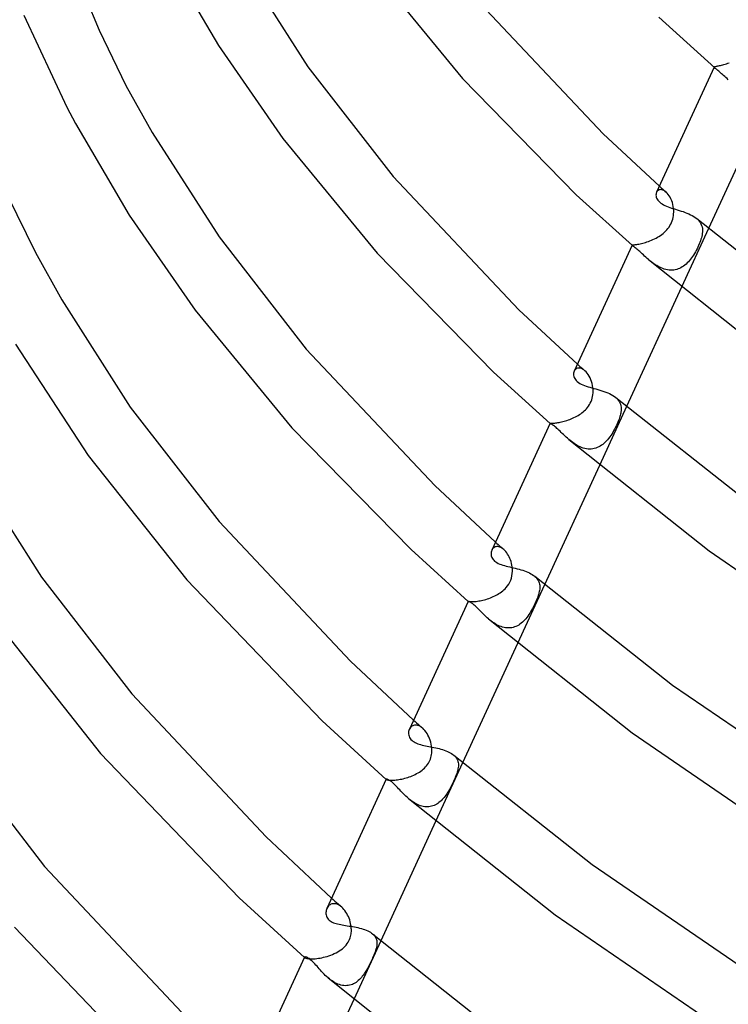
# Model space of a CAD drawing. Header units: millimetres. Extents: x -305 to 305, y -173 to 291.
# Tile 10 of 95: x -251 to -205, y -9 to 54. Entities that reach past the tile are written whole.
import ezdxf

# ---------------------------------------------------------------- set-up
doc = ezdxf.new("R2010")
doc.units = ezdxf.units.MM
doc.layers.add('HIDDEN', color=7, linetype='Continuous')
doc.layers.add('THICK', color=7, linetype='Continuous')

msp = doc.modelspace()

# ---------------------------------------------------------------- linework, layer by layer
at = {"layer": 'HIDDEN'}
for p, q in [((-206.159, 51.201), (-206.154, 51.209)), ((-206.159, 51.193), (-206.159, 51.201)), ((-206.156, 51.185), (-206.159, 51.193)), ((-206.15, 51.176), (-206.156, 51.185)), ((-206.154, 51.209), (-206.144, 51.217)), ((-206.142, 51.166), (-206.15, 51.176)), ((-206.144, 51.217), (-206.13, 51.224)), ((-206.131, 51.155), (-206.142, 51.166)), ((-206.117, 51.142), (-206.131, 51.155)), ((-206.13, 51.224), (-206.109, 51.231)), ((-206.109, 51.231), (-206.084, 51.238)), ((-206.084, 51.238), (-206.053, 51.245)), ((-206.053, 51.245), (-206.016, 51.253)), ((-206.016, 51.253), (-205.974, 51.262)), ((-205.974, 51.262), (-205.926, 51.272)), ((-205.926, 51.272), (-205.873, 51.283)), ((-205.873, 51.283), (-205.814, 51.296)), ((-205.814, 51.296), (-205.752, 51.31)), ((-205.752, 51.31), (-205.684, 51.327)), ((-205.684, 51.327), (-205.613, 51.346)), ((-205.613, 51.346), (-205.537, 51.367)), ((-205.537, 51.367), (-205.458, 51.391)), ((-205.458, 51.391), (-205.376, 51.417)), ((-205.376, 51.417), (-205.292, 51.446)), ((-205.292, 51.446), (-205.207, 51.477)), ((-209.672, 43.569), (-209.602, 43.506)), ((-209.828, 43.222), (-209.856, 43.172)), ((-209.792, 43.264), (-209.828, 43.222)), ((-209.75, 43.299), (-209.792, 43.264)), ((-209.702, 43.325), (-209.75, 43.299)), ((-209.647, 43.341), (-209.702, 43.325)), ((-209.587, 43.347), (-209.647, 43.341)), ((-209.602, 43.506), (-209.531, 43.443)), ((-209.523, 43.34), (-209.587, 43.347)), ((-209.531, 43.443), (-209.459, 43.38)), ((-209.456, 43.321), (-209.523, 43.34)), ((-209.459, 43.38), (-209.388, 43.317)), ((-209.387, 43.29), (-209.456, 43.321)), ((-209.388, 43.317), (-209.317, 43.254)), ((-209.316, 43.247), (-209.387, 43.29)), ((-209.317, 43.254), (-209.246, 43.191)), ((-209.245, 43.19), (-209.316, 43.247)), ((-209.175, 43.122), (-209.245, 43.19)), ((-209.108, 43.043), (-209.175, 43.122)), ((-209.044, 42.953), (-209.108, 43.043)), ((-208.984, 42.853), (-209.044, 42.953)), ((-208.93, 42.746), (-208.984, 42.853)), ((-208.882, 42.632), (-208.93, 42.746)), ((-208.84, 42.512), (-208.882, 42.632)), ((-208.806, 42.386), (-208.84, 42.512)), ((-208.779, 42.257), (-208.806, 42.386)), ((-208.786, 41.567), (-208.767, 41.679)), ((-208.761, 42.124), (-208.779, 42.257)), ((-208.767, 41.679), (-208.756, 41.791)), ((-208.753, 42.014), (-208.761, 42.124)), ((-208.756, 41.791), (-208.751, 41.903)), ((-208.751, 41.903), (-208.753, 42.014)), ((-209.053, 40.945), (-208.99, 41.042)), ((-208.99, 41.042), (-208.935, 41.142)), ((-208.935, 41.142), (-208.887, 41.245)), ((-208.887, 41.245), (-208.846, 41.35)), ((-208.846, 41.35), (-208.813, 41.457)), ((-208.813, 41.457), (-208.786, 41.567)), ((-207.278, 41.487), (-207.192, 41.407)), ((-207.192, 41.407), (-207.118, 41.323)), ((-207.118, 41.323), (-207.055, 41.236)), ((-207.055, 41.236), (-207.004, 41.144)), ((-207.004, 41.144), (-206.964, 41.049)), ((-206.964, 41.049), (-206.935, 40.952)), ((-209.699, 40.349), (-209.609, 40.408)), ((-209.609, 40.408), (-209.52, 40.471)), ((-209.52, 40.471), (-209.434, 40.538)), ((-209.434, 40.538), (-209.351, 40.61)), ((-209.351, 40.61), (-209.27, 40.686)), ((-209.27, 40.686), (-209.193, 40.768)), ((-209.193, 40.768), (-209.121, 40.854)), ((-209.121, 40.854), (-209.053, 40.945)), ((-206.522, 40.849), (-208.254, 37.087)), ((-206.933, 40.441), (-206.952, 40.35)), ((-206.935, 40.952), (-206.916, 40.851)), ((-206.919, 40.529), (-206.933, 40.441)), ((-206.909, 40.64), (-206.919, 40.529)), ((-206.916, 40.851), (-206.908, 40.747)), ((-206.908, 40.747), (-206.909, 40.64)), ((-211.416, 39.78), (-211.414, 39.786)), ((-211.415, 39.777), (-211.416, 39.78)), ((-211.414, 39.774), (-211.415, 39.777)), ((-211.414, 39.786), (-211.406, 39.791)), ((-211.412, 39.771), (-211.414, 39.774)), ((-211.409, 39.768), (-211.412, 39.771)), ((-211.405, 39.764), (-211.409, 39.768)), ((-211.406, 39.791), (-211.392, 39.796)), ((-211.401, 39.76), (-211.405, 39.764)), ((-211.392, 39.796), (-211.372, 39.8)), ((-211.372, 39.8), (-211.345, 39.804)), ((-211.345, 39.804), (-211.312, 39.808)), ((-211.312, 39.808), (-211.273, 39.813)), ((-211.273, 39.813), (-211.227, 39.819)), ((-211.227, 39.819), (-211.175, 39.826)), ((-211.175, 39.826), (-211.117, 39.835)), ((-211.117, 39.835), (-211.051, 39.846)), ((-211.051, 39.846), (-210.981, 39.859)), ((-210.981, 39.859), (-210.906, 39.874)), ((-210.906, 39.874), (-210.825, 39.892)), ((-210.825, 39.892), (-210.741, 39.913)), ((-210.741, 39.913), (-210.652, 39.937)), ((-210.652, 39.937), (-210.56, 39.964)), ((-210.56, 39.964), (-210.467, 39.994)), ((-210.467, 39.994), (-210.372, 40.027)), ((-210.372, 40.027), (-210.275, 40.063)), ((-210.275, 40.063), (-210.178, 40.102)), ((-210.178, 40.102), (-210.08, 40.145)), ((-210.08, 40.145), (-209.983, 40.191)), ((-209.983, 40.191), (-209.887, 40.24)), ((-209.887, 40.24), (-209.792, 40.293)), ((-209.792, 40.293), (-209.699, 40.349)), ((-207.157, 39.76), (-207.205, 39.657)), ((-207.114, 39.861), (-207.157, 39.76)), ((-207.073, 39.962), (-207.114, 39.861)), ((-207.036, 40.063), (-207.073, 39.962)), ((-207.004, 40.161), (-207.036, 40.063)), ((-206.975, 40.257), (-207.004, 40.161)), ((-206.952, 40.35), (-206.975, 40.257)), ((-207.483, 39.153), (-207.545, 39.059)), ((-207.423, 39.25), (-207.483, 39.153)), ((-207.365, 39.349), (-207.423, 39.25)), ((-207.309, 39.452), (-207.365, 39.349)), ((-207.255, 39.555), (-207.309, 39.452)), ((-207.205, 39.657), (-207.255, 39.555)), ((-210.278, 38.79), (-210.359, 38.857)), ((-210.195, 38.723), (-210.278, 38.79)), ((-210.11, 38.657), (-210.195, 38.723)), ((-210.023, 38.594), (-210.11, 38.657)), ((-209.933, 38.533), (-210.023, 38.594)), ((-209.841, 38.475), (-209.933, 38.533)), ((-208.037, 38.511), (-208.117, 38.45)), ((-207.959, 38.577), (-208.037, 38.511)), ((-207.884, 38.647), (-207.959, 38.577)), ((-207.812, 38.722), (-207.884, 38.647)), ((-207.742, 38.801), (-207.812, 38.722)), ((-207.674, 38.883), (-207.742, 38.801)), ((-207.609, 38.969), (-207.674, 38.883)), ((-207.545, 39.059), (-207.609, 38.969)), ((-209.747, 38.421), (-209.841, 38.475)), ((-209.652, 38.371), (-209.747, 38.421)), ((-209.555, 38.326), (-209.652, 38.371)), ((-209.456, 38.286), (-209.555, 38.326)), ((-209.356, 38.252), (-209.456, 38.286)), ((-209.255, 38.224), (-209.356, 38.252)), ((-209.154, 38.204), (-209.255, 38.224)), ((-209.053, 38.19), (-209.154, 38.204)), ((-208.952, 38.183), (-209.053, 38.19)), ((-208.852, 38.184), (-208.952, 38.183)), ((-208.752, 38.193), (-208.852, 38.184)), ((-208.655, 38.209), (-208.752, 38.193)), ((-208.559, 38.233), (-208.655, 38.209)), ((-208.466, 38.263), (-208.559, 38.233)), ((-208.375, 38.3), (-208.466, 38.263)), ((-208.287, 38.344), (-208.375, 38.3)), ((-208.201, 38.394), (-208.287, 38.344)), ((-208.117, 38.45), (-208.201, 38.394)), ((-215.107, 31.755), (-215.136, 31.703)), ((-215.072, 31.801), (-215.107, 31.755)), ((-215.03, 31.84), (-215.072, 31.801)), ((-214.982, 31.871), (-215.03, 31.84)), ((-214.928, 31.893), (-214.982, 31.871)), ((-214.868, 31.905), (-214.928, 31.893)), ((-214.925, 32.16), (-214.846, 32.089)), ((-214.804, 31.906), (-214.868, 31.905)), ((-214.846, 32.089), (-214.766, 32.019)), ((-214.736, 31.896), (-214.804, 31.906)), ((-214.766, 32.019), (-214.687, 31.948)), ((-214.666, 31.875), (-214.736, 31.896)), ((-214.687, 31.948), (-214.607, 31.877)), ((-214.593, 31.84), (-214.666, 31.875)), ((-214.607, 31.877), (-214.527, 31.807)), ((-214.52, 31.794), (-214.593, 31.84)), ((-214.527, 31.807), (-214.447, 31.736)), ((-214.447, 31.736), (-214.52, 31.794)), ((-214.374, 31.665), (-214.447, 31.736)), ((-214.304, 31.583), (-214.374, 31.665)), ((-214.237, 31.491), (-214.304, 31.583)), ((-214.174, 31.389), (-214.237, 31.491)), ((-214.118, 31.28), (-214.174, 31.389)), ((-214.067, 31.164), (-214.118, 31.28)), ((-214.023, 31.042), (-214.067, 31.164)), ((-213.986, 30.914), (-214.023, 31.042)), ((-213.957, 30.782), (-213.986, 30.914)), ((-213.936, 30.646), (-213.957, 30.782)), ((-213.937, 30.202), (-213.926, 30.313)), ((-213.926, 30.536), (-213.936, 30.646)), ((-213.923, 30.425), (-213.926, 30.536)), ((-213.926, 30.313), (-213.923, 30.425)), ((-214.154, 29.564), (-214.099, 29.663)), ((-214.099, 29.663), (-214.051, 29.767)), ((-214.051, 29.767), (-214.011, 29.873)), ((-214.011, 29.873), (-213.979, 29.981)), ((-213.979, 29.981), (-213.954, 30.091)), ((-213.954, 30.091), (-213.937, 30.202)), ((-212.469, 30.023), (-212.385, 29.944)), ((-212.385, 29.944), (-212.313, 29.862)), ((-212.313, 29.862), (-212.253, 29.776)), ((-212.253, 29.776), (-212.205, 29.686)), ((-212.205, 29.686), (-212.168, 29.594)), ((-214.716, 28.979), (-214.636, 29.037)), ((-214.636, 29.037), (-214.56, 29.099)), ((-214.56, 29.099), (-214.486, 29.163)), ((-214.486, 29.163), (-214.414, 29.232)), ((-214.414, 29.232), (-214.344, 29.306)), ((-214.344, 29.306), (-214.277, 29.386)), ((-214.277, 29.386), (-214.213, 29.472)), ((-214.213, 29.472), (-214.154, 29.564)), ((-211.775, 29.437), (-213.508, 25.674)), ((-212.168, 29.594), (-212.142, 29.499)), ((-212.137, 29.088), (-212.149, 29.018)), ((-212.142, 29.499), (-212.127, 29.401)), ((-212.125, 29.195), (-212.137, 29.088)), ((-212.127, 29.401), (-212.121, 29.299)), ((-212.121, 29.299), (-212.125, 29.195)), ((-216.315, 28.393), (-216.25, 28.401)), ((-216.25, 28.401), (-216.18, 28.411)), ((-216.18, 28.411), (-216.105, 28.424)), ((-216.105, 28.424), (-216.027, 28.439)), ((-216.027, 28.439), (-215.946, 28.457)), ((-215.946, 28.457), (-215.862, 28.476)), ((-215.862, 28.476), (-215.776, 28.499)), ((-215.776, 28.499), (-215.687, 28.524)), ((-215.687, 28.524), (-215.597, 28.552)), ((-215.597, 28.552), (-215.507, 28.583)), ((-215.507, 28.583), (-215.416, 28.616)), ((-215.416, 28.616), (-215.325, 28.652)), ((-215.325, 28.652), (-215.235, 28.69)), ((-215.235, 28.69), (-215.145, 28.731)), ((-215.145, 28.731), (-215.055, 28.775)), ((-215.055, 28.775), (-214.968, 28.822)), ((-214.968, 28.822), (-214.882, 28.872)), ((-214.882, 28.872), (-214.798, 28.924)), ((-214.798, 28.924), (-214.716, 28.979)), ((-212.33, 28.45), (-212.375, 28.345)), ((-212.29, 28.548), (-212.33, 28.45)), ((-212.256, 28.639), (-212.29, 28.548)), ((-212.228, 28.722), (-212.256, 28.639)), ((-212.204, 28.799), (-212.228, 28.722)), ((-212.182, 28.873), (-212.204, 28.799)), ((-212.164, 28.946), (-212.182, 28.873)), ((-212.149, 29.018), (-212.164, 28.946)), ((-216.671, 28.368), (-216.666, 28.37)), ((-216.671, 28.365), (-216.671, 28.368)), ((-216.67, 28.365), (-216.671, 28.365)), ((-216.67, 28.364), (-216.67, 28.365)), ((-216.67, 28.365), (-216.67, 28.365)), ((-216.669, 28.364), (-216.67, 28.364)), ((-216.669, 28.363), (-216.669, 28.364)), ((-216.669, 28.364), (-216.669, 28.364)), ((-216.666, 28.37), (-216.656, 28.372)), ((-216.656, 28.372), (-216.641, 28.372)), ((-216.641, 28.372), (-216.62, 28.373)), ((-216.62, 28.373), (-216.593, 28.373)), ((-216.593, 28.373), (-216.561, 28.374)), ((-216.561, 28.374), (-216.523, 28.375)), ((-216.523, 28.375), (-216.479, 28.378)), ((-216.479, 28.378), (-216.43, 28.381)), ((-216.43, 28.381), (-216.375, 28.386)), ((-216.375, 28.386), (-216.315, 28.393)), ((-212.665, 27.783), (-212.727, 27.681)), ((-212.603, 27.889), (-212.665, 27.783)), ((-212.542, 28), (-212.603, 27.889)), ((-212.483, 28.116), (-212.542, 28)), ((-212.426, 28.233), (-212.483, 28.116)), ((-212.375, 28.345), (-212.426, 28.233)), ((-215.4, 27.267), (-215.483, 27.336)), ((-215.314, 27.199), (-215.4, 27.267)), ((-215.226, 27.133), (-215.314, 27.199)), ((-213.141, 27.158), (-213.219, 27.085)), ((-213.066, 27.235), (-213.141, 27.158)), ((-212.993, 27.316), (-213.066, 27.235)), ((-212.923, 27.402), (-212.993, 27.316)), ((-212.856, 27.492), (-212.923, 27.402)), ((-212.79, 27.584), (-212.856, 27.492)), ((-212.727, 27.681), (-212.79, 27.584)), ((-215.136, 27.07), (-215.226, 27.133)), ((-215.044, 27.01), (-215.136, 27.07)), ((-214.949, 26.954), (-215.044, 27.01)), ((-214.852, 26.903), (-214.949, 26.954)), ((-214.754, 26.856), (-214.852, 26.903)), ((-214.654, 26.816), (-214.754, 26.856)), ((-214.553, 26.782), (-214.654, 26.816)), ((-214.451, 26.754), (-214.553, 26.782)), ((-214.348, 26.734), (-214.451, 26.754)), ((-214.245, 26.721), (-214.348, 26.734)), ((-214.142, 26.716), (-214.245, 26.721)), ((-214.041, 26.719), (-214.142, 26.716)), ((-213.941, 26.731), (-214.041, 26.719)), ((-213.842, 26.75), (-213.941, 26.731)), ((-213.745, 26.777), (-213.842, 26.75)), ((-213.651, 26.812), (-213.745, 26.777)), ((-213.559, 26.853), (-213.651, 26.812)), ((-213.47, 26.902), (-213.559, 26.853)), ((-213.383, 26.957), (-213.47, 26.902)), ((-213.3, 27.018), (-213.383, 26.957)), ((-213.219, 27.085), (-213.3, 27.018)), ((-220.395, 20.274), (-220.42, 20.226)), ((-220.365, 20.318), (-220.395, 20.274)), ((-220.331, 20.358), (-220.365, 20.318)), ((-220.292, 20.392), (-220.331, 20.358)), ((-220.248, 20.42), (-220.292, 20.392)), ((-220.2, 20.443), (-220.248, 20.42)), ((-220.148, 20.458), (-220.2, 20.443)), ((-220.178, 20.751), (-220.09, 20.672)), ((-220.092, 20.465), (-220.148, 20.458)), ((-220.033, 20.465), (-220.092, 20.465)), ((-220.09, 20.672), (-220.001, 20.593)), ((-219.971, 20.456), (-220.033, 20.465)), ((-220.001, 20.593), (-219.913, 20.515)), ((-219.908, 20.439), (-219.971, 20.456)), ((-219.913, 20.515), (-219.824, 20.436)), ((-219.843, 20.412), (-219.908, 20.439)), ((-219.777, 20.376), (-219.843, 20.412)), ((-219.824, 20.436), (-219.735, 20.358)), ((-219.711, 20.331), (-219.777, 20.376)), ((-219.735, 20.358), (-219.646, 20.279)), ((-219.645, 20.278), (-219.711, 20.331)), ((-219.582, 20.218), (-219.645, 20.278)), ((-219.52, 20.15), (-219.582, 20.218)), ((-219.461, 20.074), (-219.52, 20.15)), ((-219.404, 19.991), (-219.461, 20.074)), ((-219.351, 19.903), (-219.404, 19.991)), ((-219.302, 19.81), (-219.351, 19.903)), ((-219.257, 19.712), (-219.302, 19.81)), ((-219.217, 19.609), (-219.257, 19.712)), ((-219.181, 19.503), (-219.217, 19.609)), ((-219.151, 19.393), (-219.181, 19.503)), ((-219.127, 19.281), (-219.151, 19.393)), ((-219.109, 19.166), (-219.127, 19.281)), ((-219.095, 19.024), (-219.109, 19.166)), ((-219.092, 18.881), (-219.095, 19.024)), ((-219.26, 18.181), (-219.201, 18.315)), ((-219.201, 18.315), (-219.154, 18.453)), ((-219.154, 18.453), (-219.121, 18.594)), ((-219.121, 18.594), (-219.101, 18.737)), ((-219.101, 18.737), (-219.092, 18.881)), ((-217.662, 18.56), (-217.593, 18.497)), ((-217.593, 18.497), (-217.533, 18.431)), ((-217.533, 18.431), (-217.481, 18.362)), ((-217.481, 18.362), (-217.438, 18.291)), ((-219.713, 17.63), (-219.637, 17.695)), ((-219.637, 17.695), (-219.561, 17.767)), ((-219.561, 17.767), (-219.483, 17.852)), ((-219.483, 17.852), (-219.405, 17.948)), ((-219.405, 17.948), (-219.33, 18.058)), ((-219.33, 18.058), (-219.26, 18.181)), ((-217.029, 18.026), (-218.762, 14.262)), ((-217.438, 18.291), (-217.403, 18.218)), ((-217.403, 18.218), (-217.375, 18.142)), ((-217.375, 18.142), (-217.356, 18.065)), ((-217.345, 17.737), (-217.358, 17.65)), ((-217.356, 18.065), (-217.343, 17.986)), ((-217.338, 17.822), (-217.345, 17.737)), ((-217.343, 17.986), (-217.338, 17.905)), ((-217.338, 17.905), (-217.338, 17.822)), ((-220.982, 17.035), (-220.889, 17.059)), ((-220.889, 17.059), (-220.794, 17.086)), ((-220.794, 17.086), (-220.699, 17.115)), ((-220.699, 17.115), (-220.603, 17.147)), ((-220.603, 17.147), (-220.508, 17.183)), ((-220.508, 17.183), (-220.413, 17.22)), ((-220.413, 17.22), (-220.319, 17.261)), ((-220.319, 17.261), (-220.227, 17.305)), ((-220.227, 17.305), (-220.135, 17.351)), ((-220.135, 17.351), (-220.046, 17.401)), ((-220.046, 17.401), (-219.958, 17.453)), ((-219.958, 17.453), (-219.874, 17.509)), ((-219.874, 17.509), (-219.792, 17.568)), ((-219.792, 17.568), (-219.713, 17.63)), ((-217.529, 17.092), (-217.568, 16.996)), ((-217.493, 17.184), (-217.529, 17.092)), ((-217.461, 17.271), (-217.493, 17.184)), ((-217.433, 17.354), (-217.461, 17.271)), ((-217.409, 17.432), (-217.433, 17.354)), ((-217.389, 17.507), (-217.409, 17.432)), ((-217.372, 17.579), (-217.389, 17.507)), ((-217.358, 17.65), (-217.372, 17.579)), ((-221.925, 16.957), (-221.925, 16.957)), ((-221.925, 16.957), (-221.925, 16.957)), ((-221.925, 16.957), (-221.925, 16.957)), ((-221.925, 16.957), (-221.925, 16.957)), ((-221.925, 16.957), (-221.925, 16.957)), ((-221.925, 16.957), (-221.925, 16.957)), ((-221.925, 16.957), (-221.921, 16.955)), ((-221.921, 16.955), (-221.912, 16.953)), ((-221.912, 16.953), (-221.897, 16.95)), ((-221.897, 16.95), (-221.875, 16.947)), ((-221.875, 16.947), (-221.848, 16.944)), ((-221.848, 16.944), (-221.814, 16.941)), ((-221.814, 16.941), (-221.775, 16.939)), ((-221.775, 16.939), (-221.728, 16.938)), ((-221.728, 16.938), (-221.676, 16.938)), ((-221.676, 16.938), (-221.618, 16.94)), ((-221.618, 16.94), (-221.554, 16.943)), ((-221.554, 16.943), (-221.485, 16.949)), ((-221.485, 16.949), (-221.411, 16.957)), ((-221.411, 16.957), (-221.332, 16.967)), ((-221.332, 16.967), (-221.249, 16.98)), ((-221.249, 16.98), (-221.163, 16.996)), ((-221.163, 16.996), (-221.074, 17.014)), ((-221.074, 17.014), (-220.982, 17.035)), ((-217.811, 16.493), (-217.866, 16.393)), ((-217.758, 16.593), (-217.811, 16.493)), ((-217.707, 16.694), (-217.758, 16.593)), ((-217.659, 16.795), (-217.707, 16.694)), ((-217.612, 16.896), (-217.659, 16.795)), ((-217.568, 16.996), (-217.612, 16.896)), ((-220.539, 15.759), (-220.62, 15.826)), ((-218.237, 15.845), (-218.306, 15.766)), ((-218.17, 15.928), (-218.237, 15.845)), ((-218.105, 16.016), (-218.17, 15.928)), ((-218.042, 16.106), (-218.105, 16.016)), ((-217.981, 16.199), (-218.042, 16.106)), ((-217.923, 16.295), (-217.981, 16.199)), ((-217.866, 16.393), (-217.923, 16.295)), ((-220.456, 15.693), (-220.539, 15.759)), ((-220.371, 15.631), (-220.456, 15.693)), ((-220.284, 15.571), (-220.371, 15.631)), ((-220.195, 15.515), (-220.284, 15.571)), ((-220.104, 15.462), (-220.195, 15.515)), ((-220.011, 15.415), (-220.104, 15.462)), ((-219.916, 15.372), (-220.011, 15.415)), ((-219.819, 15.335), (-219.916, 15.372)), ((-219.722, 15.304), (-219.819, 15.335)), ((-219.625, 15.28), (-219.722, 15.304)), ((-219.527, 15.263), (-219.625, 15.28)), ((-219.429, 15.253), (-219.527, 15.263)), ((-219.331, 15.251), (-219.429, 15.253)), ((-219.234, 15.256), (-219.331, 15.251)), ((-219.138, 15.269), (-219.234, 15.256)), ((-219.045, 15.289), (-219.138, 15.269)), ((-218.953, 15.317), (-219.045, 15.289)), ((-218.864, 15.351), (-218.953, 15.317)), ((-218.776, 15.393), (-218.864, 15.351)), ((-218.691, 15.441), (-218.776, 15.393)), ((-218.609, 15.495), (-218.691, 15.441)), ((-218.529, 15.555), (-218.609, 15.495)), ((-218.452, 15.621), (-218.529, 15.555)), ((-218.378, 15.691), (-218.452, 15.621)), ((-218.306, 15.766), (-218.378, 15.691)), ((-225.634, 8.863), (-225.672, 8.81)), ((-225.591, 8.91), (-225.634, 8.863)), ((-225.541, 8.95), (-225.591, 8.91)), ((-225.487, 8.982), (-225.541, 8.95)), ((-225.426, 9.006), (-225.487, 8.982)), ((-225.431, 9.342), (-225.333, 9.255)), ((-225.361, 9.02), (-225.426, 9.006)), ((-225.293, 9.024), (-225.361, 9.02)), ((-225.333, 9.255), (-225.236, 9.168)), ((-225.221, 9.017), (-225.293, 9.024)), ((-225.236, 9.168), (-225.138, 9.081)), ((-225.147, 8.999), (-225.221, 9.017)), ((-225.07, 8.971), (-225.147, 8.999)), ((-225.138, 9.081), (-225.04, 8.994)), ((-224.993, 8.931), (-225.07, 8.971)), ((-225.04, 8.994), (-224.941, 8.907)), ((-224.917, 8.88), (-224.993, 8.931)), ((-224.941, 8.907), (-224.843, 8.82)), ((-224.842, 8.819), (-224.917, 8.88)), ((-225.672, 8.81), (-225.703, 8.752)), ((-224.768, 8.749), (-224.842, 8.819)), ((-224.698, 8.669), (-224.768, 8.749)), ((-224.63, 8.581), (-224.698, 8.669)), ((-224.567, 8.486), (-224.63, 8.581)), ((-224.509, 8.385), (-224.567, 8.486)), ((-224.455, 8.278), (-224.509, 8.385)), ((-224.407, 8.166), (-224.455, 8.278)), ((-224.365, 8.05), (-224.407, 8.166)), ((-224.329, 7.93), (-224.365, 8.05)), ((-224.3, 7.808), (-224.329, 7.93)), ((-224.278, 7.683), (-224.3, 7.808)), ((-224.267, 7.595), (-224.278, 7.683)), ((-224.26, 7.507), (-224.267, 7.595)), ((-224.35, 6.85), (-224.319, 6.946)), ((-224.319, 6.946), (-224.295, 7.042)), ((-224.295, 7.042), (-224.277, 7.138)), ((-224.277, 7.138), (-224.265, 7.233)), ((-224.265, 7.233), (-224.258, 7.326)), ((-224.257, 7.417), (-224.26, 7.507)), ((-224.258, 7.326), (-224.257, 7.417)), ((-222.852, 7.096), (-222.787, 7.035)), ((-222.787, 7.035), (-222.731, 6.972)), ((-222.731, 6.972), (-222.683, 6.906)), ((-224.734, 6.27), (-224.663, 6.342)), ((-224.663, 6.342), (-224.596, 6.419)), ((-224.596, 6.419), (-224.536, 6.498)), ((-224.536, 6.498), (-224.48, 6.581)), ((-224.48, 6.581), (-224.431, 6.667)), ((-224.431, 6.667), (-224.388, 6.757)), ((-224.388, 6.757), (-224.35, 6.85)), ((-222.283, 6.614), (-224.016, 2.85)), ((-222.683, 6.906), (-222.643, 6.838)), ((-222.643, 6.838), (-222.611, 6.768)), ((-222.611, 6.768), (-222.586, 6.695)), ((-222.586, 6.695), (-222.569, 6.62)), ((-222.569, 6.62), (-222.559, 6.543)), ((-222.558, 6.383), (-222.567, 6.3)), ((-222.559, 6.543), (-222.555, 6.464)), ((-222.555, 6.464), (-222.558, 6.383)), ((-225.805, 5.672), (-225.708, 5.705)), ((-225.708, 5.705), (-225.611, 5.74)), ((-225.611, 5.74), (-225.515, 5.779)), ((-225.515, 5.779), (-225.42, 5.82)), ((-225.42, 5.82), (-225.326, 5.865)), ((-225.326, 5.865), (-225.234, 5.913)), ((-225.234, 5.913), (-225.144, 5.963)), ((-225.144, 5.963), (-225.056, 6.018)), ((-225.056, 6.018), (-224.97, 6.075)), ((-224.97, 6.075), (-224.888, 6.136)), ((-224.888, 6.136), (-224.809, 6.201)), ((-224.809, 6.201), (-224.734, 6.27)), ((-222.754, 5.682), (-222.79, 5.595)), ((-222.72, 5.766), (-222.754, 5.682)), ((-222.69, 5.847), (-222.72, 5.766)), ((-222.662, 5.926), (-222.69, 5.847)), ((-222.637, 6.001), (-222.662, 5.926)), ((-222.615, 6.075), (-222.637, 6.001)), ((-222.597, 6.146), (-222.615, 6.075)), ((-222.582, 6.214), (-222.597, 6.146)), ((-222.567, 6.3), (-222.582, 6.214)), ((-227.178, 5.547), (-227.177, 5.546)), ((-227.176, 5.551), (-227.177, 5.55)), ((-227.177, 5.55), (-227.177, 5.548)), ((-227.177, 5.548), (-227.177, 5.547)), ((-227.177, 5.547), (-227.176, 5.546)), ((-227.177, 5.546), (-227.176, 5.546)), ((-227.176, 5.546), (-227.175, 5.544)), ((-227.176, 5.546), (-227.176, 5.545)), ((-227.176, 5.545), (-227.175, 5.544)), ((-227.175, 5.544), (-227.173, 5.543)), ((-227.175, 5.544), (-227.174, 5.543)), ((-227.174, 5.543), (-227.173, 5.543)), ((-227.173, 5.543), (-227.164, 5.537)), ((-227.164, 5.537), (-227.15, 5.531)), ((-227.15, 5.531), (-227.131, 5.524)), ((-227.131, 5.524), (-227.105, 5.517)), ((-227.105, 5.517), (-227.075, 5.511)), ((-227.075, 5.511), (-227.038, 5.505)), ((-227.038, 5.505), (-226.996, 5.5)), ((-226.996, 5.5), (-226.947, 5.497)), ((-226.947, 5.497), (-226.893, 5.494)), ((-226.893, 5.494), (-226.833, 5.494)), ((-226.833, 5.494), (-226.768, 5.495)), ((-226.768, 5.495), (-226.697, 5.498)), ((-226.697, 5.498), (-226.622, 5.503)), ((-226.622, 5.503), (-226.543, 5.511)), ((-226.543, 5.511), (-226.459, 5.522)), ((-226.459, 5.522), (-226.371, 5.535)), ((-226.371, 5.535), (-226.281, 5.551)), ((-226.281, 5.551), (-226.189, 5.569)), ((-226.189, 5.569), (-226.095, 5.591)), ((-226.095, 5.591), (-225.999, 5.615)), ((-225.999, 5.615), (-225.903, 5.642)), ((-225.903, 5.642), (-225.805, 5.672)), ((-223.045, 5.06), (-223.093, 4.97)), ((-222.998, 5.151), (-223.045, 5.06)), ((-222.953, 5.241), (-222.998, 5.151)), ((-222.91, 5.331), (-222.953, 5.241)), ((-222.868, 5.42), (-222.91, 5.331)), ((-222.829, 5.508), (-222.868, 5.42)), ((-222.79, 5.595), (-222.829, 5.508)), ((-223.412, 4.465), (-223.471, 4.389)), ((-223.355, 4.544), (-223.412, 4.465)), ((-223.299, 4.625), (-223.355, 4.544)), ((-223.245, 4.708), (-223.299, 4.625)), ((-223.193, 4.794), (-223.245, 4.708)), ((-223.142, 4.881), (-223.193, 4.794)), ((-223.093, 4.97), (-223.142, 4.881)), ((-225.685, 4.257), (-225.764, 4.323)), ((-225.604, 4.194), (-225.685, 4.257)), ((-225.521, 4.133), (-225.604, 4.194)), ((-225.436, 4.076), (-225.521, 4.133)), ((-225.35, 4.023), (-225.436, 4.076)), ((-225.262, 3.974), (-225.35, 4.023)), ((-225.174, 3.93), (-225.262, 3.974)), ((-225.084, 3.892), (-225.174, 3.93)), ((-224.992, 3.859), (-225.084, 3.892)), ((-224.9, 3.831), (-224.992, 3.859)), ((-224.808, 3.81), (-224.9, 3.831)), ((-224.717, 3.796), (-224.808, 3.81)), ((-224.626, 3.788), (-224.717, 3.796)), ((-224.536, 3.787), (-224.626, 3.788)), ((-224.446, 3.793), (-224.536, 3.787)), ((-224.358, 3.805), (-224.446, 3.793)), ((-224.271, 3.824), (-224.358, 3.805)), ((-224.187, 3.85), (-224.271, 3.824)), ((-224.106, 3.881), (-224.187, 3.85)), ((-224.026, 3.918), (-224.106, 3.881)), ((-223.948, 3.961), (-224.026, 3.918)), ((-223.873, 4.009), (-223.948, 3.961)), ((-223.8, 4.062), (-223.873, 4.009)), ((-223.73, 4.119), (-223.8, 4.062)), ((-223.662, 4.181), (-223.73, 4.119)), ((-223.596, 4.247), (-223.662, 4.181)), ((-223.533, 4.316), (-223.596, 4.247)), ((-223.471, 4.389), (-223.533, 4.316)), ((-230.782, -2.489), (-230.834, -2.525)), ((-230.727, -2.46), (-230.782, -2.489)), ((-230.667, -2.438), (-230.727, -2.46)), ((-230.684, -2.068), (-230.577, -2.163)), ((-230.604, -2.425), (-230.667, -2.438)), ((-230.537, -2.42), (-230.604, -2.425)), ((-230.577, -2.163), (-230.469, -2.259)), ((-230.468, -2.425), (-230.537, -2.42)), ((-230.469, -2.259), (-230.362, -2.354)), ((-230.397, -2.438), (-230.468, -2.425)), ((-230.325, -2.461), (-230.397, -2.438)), ((-230.362, -2.354), (-230.254, -2.45)), ((-230.252, -2.493), (-230.325, -2.461)), ((-230.254, -2.45), (-230.146, -2.545)), ((-230.179, -2.534), (-230.252, -2.493)), ((-230.957, -2.67), (-230.988, -2.727)), ((-230.921, -2.616), (-230.957, -2.67)), ((-230.88, -2.568), (-230.921, -2.616)), ((-230.834, -2.525), (-230.88, -2.568)), ((-230.106, -2.584), (-230.179, -2.534)), ((-230.146, -2.545), (-230.038, -2.64)), ((-230.036, -2.642), (-230.106, -2.584)), ((-229.965, -2.71), (-230.036, -2.642)), ((-229.896, -2.785), (-229.965, -2.71)), ((-229.831, -2.867), (-229.896, -2.785)), ((-229.769, -2.956), (-229.831, -2.867)), ((-229.711, -3.049), (-229.769, -2.956)), ((-229.658, -3.147), (-229.711, -3.049)), ((-229.609, -3.25), (-229.658, -3.147)), ((-229.565, -3.355), (-229.609, -3.25)), ((-229.526, -3.464), (-229.565, -3.355)), ((-229.493, -3.575), (-229.526, -3.464)), ((-229.465, -3.689), (-229.493, -3.575)), ((-229.443, -3.803), (-229.465, -3.689)), ((-229.448, -4.442), (-229.434, -4.358)), ((-229.434, -3.87), (-229.443, -3.803)), ((-229.426, -3.937), (-229.434, -3.87)), ((-229.434, -4.358), (-229.425, -4.279)), ((-229.421, -4.004), (-229.426, -3.937)), ((-229.425, -4.279), (-229.42, -4.206)), ((-229.418, -4.071), (-229.421, -4.004)), ((-229.42, -4.206), (-229.418, -4.138)), ((-229.418, -4.138), (-229.418, -4.071)), ((-228.055, -4.358), (-227.987, -4.421)), ((-229.748, -5.069), (-229.682, -4.983)), ((-229.682, -4.983), (-229.624, -4.895)), ((-229.624, -4.895), (-229.573, -4.805)), ((-229.573, -4.805), (-229.531, -4.713)), ((-229.531, -4.713), (-229.496, -4.62)), ((-229.496, -4.62), (-229.469, -4.529)), ((-229.469, -4.529), (-229.448, -4.442)), ((-227.537, -4.797), (-229.27, -8.562)), ((-227.987, -4.421), (-227.929, -4.488)), ((-227.929, -4.488), (-227.881, -4.558)), ((-227.881, -4.558), (-227.842, -4.63)), ((-227.842, -4.63), (-227.812, -4.706)), ((-227.812, -4.706), (-227.791, -4.785)), ((-227.791, -4.785), (-227.779, -4.866)), ((-227.78, -5.036), (-227.791, -5.126)), ((-227.776, -4.95), (-227.78, -5.036)), ((-227.779, -4.866), (-227.776, -4.95)), ((-230.741, -5.718), (-230.626, -5.672)), ((-230.626, -5.672), (-230.513, -5.623)), ((-230.513, -5.623), (-230.403, -5.57)), ((-230.403, -5.57), (-230.295, -5.512)), ((-230.295, -5.512), (-230.191, -5.449)), ((-230.191, -5.449), (-230.091, -5.383)), ((-230.091, -5.383), (-229.996, -5.311)), ((-229.996, -5.311), (-229.906, -5.234)), ((-229.906, -5.234), (-229.823, -5.153)), ((-229.823, -5.153), (-229.748, -5.069)), ((-227.954, -5.651), (-227.986, -5.73)), ((-227.923, -5.574), (-227.954, -5.651)), ((-227.895, -5.499), (-227.923, -5.574)), ((-227.869, -5.426), (-227.895, -5.499)), ((-227.846, -5.355), (-227.869, -5.426)), ((-227.826, -5.286), (-227.846, -5.355)), ((-227.809, -5.218), (-227.826, -5.286)), ((-227.791, -5.126), (-227.809, -5.218)), ((-232.431, -5.862), (-232.428, -5.865)), ((-232.428, -5.865), (-232.426, -5.867)), ((-232.425, -5.85), (-232.427, -5.854)), ((-232.427, -5.854), (-232.427, -5.858)), ((-232.427, -5.858), (-232.426, -5.862)), ((-232.426, -5.862), (-232.423, -5.867)), ((-232.426, -5.867), (-232.423, -5.87)), ((-232.423, -5.867), (-232.42, -5.872)), ((-232.423, -5.87), (-232.42, -5.872)), ((-232.42, -5.872), (-232.415, -5.877)), ((-232.42, -5.872), (-232.417, -5.875)), ((-232.417, -5.875), (-232.415, -5.877)), ((-232.415, -5.877), (-232.399, -5.888)), ((-232.399, -5.888), (-232.376, -5.9)), ((-232.376, -5.9), (-232.346, -5.911)), ((-232.346, -5.911), (-232.309, -5.922)), ((-232.309, -5.922), (-232.264, -5.932)), ((-232.264, -5.932), (-232.211, -5.941)), ((-232.211, -5.941), (-232.151, -5.948)), ((-232.151, -5.948), (-232.083, -5.953)), ((-232.083, -5.953), (-232.007, -5.955)), ((-232.007, -5.955), (-231.925, -5.955)), ((-231.925, -5.955), (-231.836, -5.952)), ((-231.836, -5.952), (-231.741, -5.945)), ((-231.741, -5.945), (-231.641, -5.935)), ((-231.641, -5.935), (-231.536, -5.921)), ((-231.536, -5.921), (-231.428, -5.904)), ((-231.428, -5.904), (-231.317, -5.883)), ((-231.317, -5.883), (-231.203, -5.858)), ((-231.203, -5.858), (-231.088, -5.829)), ((-231.088, -5.829), (-230.972, -5.796)), ((-230.972, -5.796), (-230.856, -5.759)), ((-230.856, -5.759), (-230.741, -5.718)), ((-228.218, -6.238), (-228.262, -6.326)), ((-228.176, -6.15), (-228.218, -6.238)), ((-228.135, -6.062), (-228.176, -6.15)), ((-228.095, -5.977), (-228.135, -6.062)), ((-228.057, -5.893), (-228.095, -5.977)), ((-228.021, -5.811), (-228.057, -5.893)), ((-227.986, -5.73), (-228.021, -5.811)), ((-228.602, -6.919), (-228.658, -6.998)), ((-228.549, -6.839), (-228.602, -6.919)), ((-228.497, -6.756), (-228.549, -6.839)), ((-228.447, -6.673), (-228.497, -6.756)), ((-228.399, -6.588), (-228.447, -6.673)), ((-228.352, -6.501), (-228.399, -6.588)), ((-228.307, -6.414), (-228.352, -6.501)), ((-228.262, -6.326), (-228.307, -6.414)), ((-230.83, -7.246), (-230.916, -7.175)), ((-230.742, -7.313), (-230.83, -7.246)), ((-230.653, -7.376), (-230.742, -7.313)), ((-230.561, -7.434), (-230.653, -7.376)), ((-230.468, -7.488), (-230.561, -7.434)), ((-230.374, -7.535), (-230.468, -7.488)), ((-230.278, -7.576), (-230.374, -7.535)), ((-229.274, -7.554), (-229.356, -7.591)), ((-229.195, -7.511), (-229.274, -7.554)), ((-229.118, -7.462), (-229.195, -7.511)), ((-229.045, -7.408), (-229.118, -7.462)), ((-228.974, -7.349), (-229.045, -7.408)), ((-228.905, -7.286), (-228.974, -7.349)), ((-228.84, -7.219), (-228.905, -7.286)), ((-228.777, -7.148), (-228.84, -7.219)), ((-228.716, -7.075), (-228.777, -7.148)), ((-228.658, -6.998), (-228.716, -7.075)), ((-230.183, -7.611), (-230.278, -7.576)), ((-230.087, -7.638), (-230.183, -7.611)), ((-229.991, -7.658), (-230.087, -7.638)), ((-229.895, -7.671), (-229.991, -7.658)), ((-229.8, -7.676), (-229.895, -7.671)), ((-229.708, -7.674), (-229.8, -7.676)), ((-229.617, -7.664), (-229.708, -7.674)), ((-229.528, -7.646), (-229.617, -7.664)), ((-229.441, -7.622), (-229.528, -7.646)), ((-229.356, -7.591), (-229.441, -7.622))]:
    msp.add_line(p, q, dxfattribs=at)
at = {"layer": 'THICK'}
for p, q in [((-248.204, 59.878), (-245.595, 53.56)), ((-241.312, 58.327), (-237.938, 52.577)), ((-236.389, 57.762), (-232.208, 51.225)), ((-228.194, 57.642), (-222.285, 50.459)), ((-221.146, 55.244), (-213.277, 46.921)), ((-250.418, 54.522), (-247.66, 48.638)), ((-209.703, 54.389), (-206.117, 51.142)), ((-245.595, 53.56), (-243.87, 50.023)), ((-237.938, 52.577), (-233.812, 46.629)), ((-232.208, 51.225), (-226.73, 44.185)), ((-206.157, 51.204), (-209.855, 43.174)), ((-206.089, 51.119), (-206.117, 51.142)), ((-206.056, 51.092), (-206.089, 51.119)), ((-206.016, 51.061), (-206.056, 51.092)), ((-205.971, 51.024), (-206.016, 51.061)), ((-205.92, 50.983), (-205.971, 51.024)), ((-205.864, 50.936), (-205.92, 50.983)), ((-205.803, 50.884), (-205.864, 50.936)), ((-205.745, 50.833), (-205.803, 50.884)), ((-205.683, 50.778), (-205.745, 50.833)), ((-205.618, 50.72), (-205.683, 50.778)), ((-205.551, 50.659), (-205.618, 50.72)), ((-205.48, 50.595), (-205.551, 50.659)), ((-205.406, 50.529), (-205.48, 50.595)), ((-205.33, 50.461), (-205.406, 50.529)), ((-243.87, 50.023), (-242.181, 47.018)), ((-222.285, 50.459), (-214.999, 43.02)), ((-205.251, 50.393), (-205.33, 50.461)), ((-247.66, 48.638), (-247.108, 47.592)), ((-202.999, 48.499), (-206.522, 40.849)), ((-247.108, 47.592), (-243.654, 41.706)), ((-242.181, 47.018), (-237.902, 40.317)), ((-213.277, 46.921), (-209.672, 43.569)), ((-233.812, 46.629), (-227.759, 39.272)), ((-226.73, 44.185), (-218.672, 35.648)), ((-251.458, 42.961), (-249.676, 39.307)), ((-214.999, 43.02), (-211.401, 39.76)), ((-209.887, 43.058), (-209.89, 42.995)), ((-209.89, 42.995), (-209.884, 42.93)), ((-209.875, 43.117), (-209.887, 43.058)), ((-209.884, 42.93), (-209.869, 42.863)), ((-209.856, 43.172), (-209.875, 43.117)), ((-209.869, 42.863), (-209.845, 42.795)), ((-209.845, 42.795), (-209.81, 42.728)), ((-209.81, 42.728), (-209.766, 42.662)), ((-209.766, 42.662), (-209.711, 42.597)), ((-209.711, 42.597), (-209.647, 42.536)), ((-209.647, 42.536), (-209.576, 42.48)), ((-209.576, 42.48), (-209.497, 42.427)), ((-209.497, 42.427), (-209.41, 42.377)), ((-209.41, 42.377), (-209.316, 42.33)), ((-209.316, 42.33), (-209.216, 42.287)), ((-209.216, 42.287), (-209.11, 42.245)), ((-243.654, 41.706), (-239.43, 35.617)), ((-209.11, 42.245), (-209, 42.206)), ((-209, 42.206), (-208.885, 42.167)), ((-208.885, 42.167), (-208.767, 42.13)), ((-208.767, 42.13), (-208.646, 42.092)), ((-208.646, 42.092), (-208.523, 42.055)), ((-208.523, 42.055), (-208.398, 42.016)), ((-208.398, 42.016), (-208.273, 41.976)), ((-208.273, 41.976), (-208.149, 41.934)), ((-208.149, 41.934), (-208.025, 41.89)), ((-208.025, 41.89), (-207.904, 41.843)), ((-207.904, 41.843), (-207.786, 41.793)), ((-207.786, 41.793), (-207.672, 41.739)), ((-207.672, 41.739), (-207.563, 41.682)), ((-207.563, 41.682), (-207.461, 41.621)), ((-207.461, 41.621), (-207.366, 41.557)), ((-207.366, 41.557), (-207.279, 41.488)), ((-207.279, 41.488), (-198.889, 34.865)), ((-237.902, 40.317), (-232.315, 33.128)), ((-211.415, 39.784), (-215.134, 31.706)), ((-211.384, 39.746), (-211.401, 39.76)), ((-249.676, 39.307), (-247.973, 36.275)), ((-227.759, 39.272), (-220.296, 31.652)), ((-211.361, 39.73), (-211.384, 39.746)), ((-211.332, 39.709), (-211.361, 39.73)), ((-211.297, 39.684), (-211.332, 39.709)), ((-211.258, 39.655), (-211.297, 39.684)), ((-211.213, 39.621), (-211.258, 39.655)), ((-211.163, 39.582), (-211.213, 39.621)), ((-211.109, 39.537), (-211.163, 39.582)), ((-211.05, 39.488), (-211.109, 39.537)), ((-210.987, 39.432), (-211.05, 39.488)), ((-210.919, 39.371), (-210.987, 39.432)), ((-210.848, 39.305), (-210.919, 39.371)), ((-210.774, 39.236), (-210.848, 39.305)), ((-210.697, 39.164), (-210.774, 39.236)), ((-210.617, 39.089), (-210.697, 39.164)), ((-210.534, 39.013), (-210.617, 39.089)), ((-210.448, 38.935), (-210.534, 39.013)), ((-210.359, 38.857), (-210.448, 38.935)), ((-210.359, 38.857), (-201.544, 31.853)), ((-208.254, 37.087), (-211.775, 29.437)), ((-247.973, 36.275), (-243.597, 29.412)), ((-239.43, 35.617), (-233.234, 28.084)), ((-218.672, 35.648), (-214.925, 32.16)), ((-250.949, 33.44), (-246.303, 26.315)), ((-232.315, 33.128), (-224.072, 24.38)), ((-220.296, 31.652), (-216.669, 28.363)), ((-215.17, 31.581), (-215.175, 31.514)), ((-215.157, 31.644), (-215.17, 31.581)), ((-215.136, 31.703), (-215.157, 31.644)), ((-215.175, 31.514), (-215.171, 31.445)), ((-215.171, 31.445), (-215.157, 31.375)), ((-215.157, 31.375), (-215.133, 31.305)), ((-215.133, 31.305), (-215.099, 31.235)), ((-215.099, 31.235), (-215.056, 31.168)), ((-215.056, 31.168), (-215.002, 31.103)), ((-215.002, 31.103), (-214.938, 31.043)), ((-214.938, 31.043), (-214.862, 30.983)), ((-214.862, 30.983), (-214.777, 30.928)), ((-214.777, 30.928), (-214.683, 30.878)), ((-214.683, 30.878), (-214.583, 30.832)), ((-214.583, 30.832), (-214.475, 30.789)), ((-214.475, 30.789), (-214.363, 30.75)), ((-214.363, 30.75), (-214.245, 30.712)), ((-214.245, 30.712), (-214.123, 30.677)), ((-214.123, 30.677), (-213.999, 30.642)), ((-213.999, 30.642), (-213.871, 30.607)), ((-213.871, 30.607), (-213.742, 30.572)), ((-213.742, 30.572), (-213.611, 30.536)), ((-213.611, 30.536), (-213.481, 30.499)), ((-213.481, 30.499), (-213.352, 30.459)), ((-213.352, 30.459), (-213.225, 30.417)), ((-213.225, 30.417), (-213.1, 30.371)), ((-213.1, 30.371), (-212.978, 30.323)), ((-212.978, 30.323), (-212.862, 30.27)), ((-212.862, 30.27), (-212.753, 30.215)), ((-212.753, 30.215), (-212.651, 30.155)), ((-212.651, 30.155), (-212.556, 30.091)), ((-212.556, 30.091), (-212.47, 30.024)), ((-212.47, 30.024), (-203.855, 23.223)), ((-243.597, 29.412), (-237.903, 22.073)), ((-233.234, 28.084), (-225.592, 20.283)), ((-216.671, 28.369), (-220.417, 20.233)), ((-216.66, 28.357), (-216.669, 28.363)), ((-216.646, 28.349), (-216.66, 28.357)), ((-216.626, 28.338), (-216.646, 28.349)), ((-216.602, 28.323), (-216.626, 28.338)), ((-216.572, 28.305), (-216.602, 28.323)), ((-216.537, 28.283), (-216.572, 28.305)), ((-216.497, 28.256), (-216.537, 28.283)), ((-216.453, 28.225), (-216.497, 28.256)), ((-216.405, 28.188), (-216.453, 28.225)), ((-216.352, 28.145), (-216.405, 28.188)), ((-216.295, 28.097), (-216.352, 28.145)), ((-216.236, 28.045), (-216.295, 28.097)), ((-216.173, 27.988), (-216.236, 28.045)), ((-216.107, 27.926), (-216.173, 27.988)), ((-216.039, 27.86), (-216.107, 27.926)), ((-215.967, 27.79), (-216.039, 27.86)), ((-215.893, 27.717), (-215.967, 27.79)), ((-215.816, 27.643), (-215.893, 27.717)), ((-215.737, 27.567), (-215.816, 27.643)), ((-215.655, 27.49), (-215.737, 27.567)), ((-215.571, 27.413), (-215.655, 27.49)), ((-215.484, 27.337), (-215.571, 27.413)), ((-215.484, 27.337), (-206.48, 20.188)), ((-246.303, 26.315), (-239.973, 18.336)), ((-253.766, 25.534), (-249.293, 18.508)), ((-213.508, 25.674), (-217.029, 18.026)), ((-224.072, 24.38), (-220.178, 20.751)), ((-237.903, 22.073), (-229.475, 13.116)), ((-225.592, 20.283), (-221.925, 16.957)), ((-220.42, 20.226), (-220.439, 20.173)), ((-220.461, 20.06), (-220.463, 20.001)), ((-220.463, 20.001), (-220.458, 19.941)), ((-220.453, 20.118), (-220.461, 20.06)), ((-220.458, 19.941), (-220.447, 19.88)), ((-220.439, 20.173), (-220.453, 20.118)), ((-220.447, 19.88), (-220.429, 19.82)), ((-220.429, 19.82), (-220.404, 19.76)), ((-220.404, 19.76), (-220.372, 19.702)), ((-220.372, 19.702), (-220.332, 19.646)), ((-220.332, 19.646), (-220.286, 19.593)), ((-220.286, 19.593), (-220.233, 19.543)), ((-206.48, 20.188), (-195.993, 13.013)), ((-220.233, 19.543), (-220.162, 19.487)), ((-220.162, 19.487), (-220.084, 19.437)), ((-220.084, 19.437), (-219.999, 19.392)), ((-219.999, 19.392), (-219.908, 19.351)), ((-219.908, 19.351), (-219.811, 19.313)), ((-219.811, 19.313), (-219.709, 19.279)), ((-219.709, 19.279), (-219.603, 19.247)), ((-219.603, 19.247), (-219.493, 19.217)), ((-219.493, 19.217), (-219.38, 19.188)), ((-219.38, 19.188), (-219.264, 19.161)), ((-219.264, 19.161), (-219.147, 19.133)), ((-219.147, 19.133), (-219.028, 19.105)), ((-219.028, 19.105), (-218.909, 19.077)), ((-218.909, 19.077), (-218.789, 19.047)), ((-218.789, 19.047), (-218.67, 19.016)), ((-218.67, 19.016), (-218.552, 18.983)), ((-218.552, 18.983), (-218.435, 18.948)), ((-218.435, 18.948), (-218.321, 18.909)), ((-249.293, 18.508), (-243.493, 11.022)), ((-239.973, 18.336), (-231.298, 9.304)), ((-218.321, 18.909), (-218.21, 18.869)), ((-218.21, 18.869), (-218.104, 18.825)), ((-218.104, 18.825), (-218.004, 18.779)), ((-218.004, 18.779), (-217.908, 18.729)), ((-217.908, 18.729), (-217.819, 18.676)), ((-217.819, 18.676), (-217.737, 18.62)), ((-217.737, 18.62), (-217.663, 18.562)), ((-217.663, 18.562), (-208.833, 11.589)), ((-221.925, 16.957), (-225.701, 8.756)), ((-221.921, 16.956), (-221.925, 16.957)), ((-221.91, 16.953), (-221.921, 16.956)), ((-221.892, 16.947), (-221.91, 16.953)), ((-221.868, 16.938), (-221.892, 16.947)), ((-221.838, 16.924), (-221.868, 16.938)), ((-221.802, 16.905), (-221.838, 16.924)), ((-221.76, 16.881), (-221.802, 16.905)), ((-221.712, 16.85), (-221.76, 16.881)), ((-221.659, 16.812), (-221.712, 16.85)), ((-221.6, 16.767), (-221.659, 16.812)), ((-221.536, 16.713), (-221.6, 16.767)), ((-221.48, 16.664), (-221.536, 16.713)), ((-221.422, 16.609), (-221.48, 16.664)), ((-221.36, 16.55), (-221.422, 16.609)), ((-221.296, 16.486), (-221.36, 16.55)), ((-221.23, 16.419), (-221.296, 16.486)), ((-221.162, 16.35), (-221.23, 16.419)), ((-221.091, 16.277), (-221.162, 16.35)), ((-221.019, 16.204), (-221.091, 16.277)), ((-220.944, 16.128), (-221.019, 16.204)), ((-220.866, 16.052), (-220.944, 16.128)), ((-220.787, 15.976), (-220.866, 16.052)), ((-220.705, 15.901), (-220.787, 15.976)), ((-220.62, 15.826), (-220.705, 15.901)), ((-220.619, 15.826), (-211.416, 8.523)), ((-251.959, 15.355), (-245.493, 7.201)), ((-218.762, 14.262), (-222.283, 6.614)), ((-229.475, 13.116), (-225.431, 9.342)), ((-208.833, 11.589), (-198.563, 4.574)), ((-243.493, 11.022), (-234.882, 1.856)), ((-231.298, 9.304), (-227.178, 5.547)), ((-225.745, 8.615), (-225.753, 8.541)), ((-225.753, 8.541), (-225.752, 8.466)), ((-225.752, 8.466), (-225.742, 8.389)), ((-225.728, 8.685), (-225.745, 8.615)), ((-225.742, 8.389), (-225.722, 8.314)), ((-225.703, 8.752), (-225.728, 8.685)), ((-225.722, 8.314), (-225.691, 8.239)), ((-225.691, 8.239), (-225.65, 8.167)), ((-211.416, 8.523), (-200.709, 1.199)), ((-254.989, 7.606), (-249.085, -0.028)), ((-225.65, 8.167), (-225.596, 8.099)), ((-225.596, 8.099), (-225.531, 8.035)), ((-225.531, 8.035), (-225.47, 7.987)), ((-225.47, 7.987), (-225.402, 7.943)), ((-225.402, 7.943), (-225.328, 7.903)), ((-225.328, 7.903), (-225.247, 7.866)), ((-225.247, 7.866), (-225.162, 7.833)), ((-225.162, 7.833), (-225.071, 7.803)), ((-225.071, 7.803), (-224.977, 7.776)), ((-224.977, 7.776), (-224.879, 7.75)), ((-224.879, 7.75), (-224.777, 7.727)), ((-224.777, 7.727), (-224.673, 7.704)), ((-224.673, 7.704), (-224.566, 7.682)), ((-224.566, 7.682), (-224.457, 7.661)), ((-224.457, 7.661), (-224.346, 7.639)), ((-224.346, 7.639), (-224.234, 7.617)), ((-224.234, 7.617), (-224.122, 7.594)), ((-224.122, 7.594), (-224.009, 7.57)), ((-245.493, 7.201), (-236.616, -2.044)), ((-224.009, 7.57), (-223.897, 7.544)), ((-223.897, 7.544), (-223.785, 7.516)), ((-223.785, 7.516), (-223.674, 7.486)), ((-223.674, 7.486), (-223.565, 7.454)), ((-223.565, 7.454), (-223.46, 7.419)), ((-223.46, 7.419), (-223.358, 7.382)), ((-223.358, 7.382), (-223.26, 7.342)), ((-223.26, 7.342), (-223.166, 7.298)), ((-223.166, 7.298), (-223.077, 7.252)), ((-223.077, 7.252), (-222.995, 7.202)), ((-222.995, 7.202), (-222.92, 7.15)), ((-222.92, 7.15), (-222.852, 7.096)), ((-222.853, 7.097), (-213.989, 0.085)), ((-227.177, 5.55), (-230.987, -2.727)), ((-227.171, 5.554), (-227.176, 5.551)), ((-227.161, 5.555), (-227.171, 5.554)), ((-227.146, 5.554), (-227.161, 5.555)), ((-227.127, 5.55), (-227.146, 5.554)), ((-227.103, 5.544), (-227.127, 5.55)), ((-227.074, 5.534), (-227.103, 5.544)), ((-227.042, 5.52), (-227.074, 5.534)), ((-227.006, 5.502), (-227.042, 5.52)), ((-226.966, 5.48), (-227.006, 5.502)), ((-226.922, 5.452), (-226.966, 5.48)), ((-226.876, 5.419), (-226.922, 5.452)), ((-226.826, 5.381), (-226.876, 5.419)), ((-226.773, 5.337), (-226.826, 5.381)), ((-226.715, 5.284), (-226.773, 5.337)), ((-226.654, 5.226), (-226.715, 5.284)), ((-226.59, 5.163), (-226.654, 5.226)), ((-226.525, 5.095), (-226.59, 5.163)), ((-226.458, 5.024), (-226.525, 5.095)), ((-226.389, 4.949), (-226.458, 5.024)), ((-226.318, 4.872), (-226.389, 4.949)), ((-226.245, 4.794), (-226.318, 4.872)), ((-226.17, 4.714), (-226.245, 4.794)), ((-226.093, 4.634), (-226.17, 4.714)), ((-226.015, 4.555), (-226.093, 4.634)), ((-225.934, 4.476), (-226.015, 4.555)), ((-225.85, 4.399), (-225.934, 4.476)), ((-225.764, 4.323), (-225.85, 4.399)), ((-225.764, 4.322), (-216.362, -3.135)), ((-224.016, 2.85), (-227.537, -4.797)), ((-234.882, 1.856), (-230.684, -2.068)), ((-213.989, 0.085), (-203.279, -7.24)), ((-249.085, -0.028), (-240.294, -9.4)), ((-236.616, -2.044), (-232.431, -5.862)), ((-231.043, -2.925), (-231.048, -2.995)), ((-231.048, -2.995), (-231.046, -3.067)), ((-231.046, -3.067), (-231.035, -3.14)), ((-231.031, -2.857), (-231.043, -2.925)), ((-231.035, -3.14), (-231.016, -3.213)), ((-231.013, -2.791), (-231.031, -2.857)), ((-230.988, -2.727), (-231.013, -2.791)), ((-216.362, -3.135), (-205.425, -10.615)), ((-231.016, -3.213), (-230.986, -3.284)), ((-230.986, -3.284), (-230.947, -3.353)), ((-230.947, -3.353), (-230.896, -3.419)), ((-230.896, -3.419), (-230.833, -3.481)), ((-230.833, -3.481), (-230.776, -3.526)), ((-230.776, -3.526), (-230.711, -3.567)), ((-230.711, -3.567), (-230.64, -3.605)), ((-230.64, -3.605), (-230.563, -3.639)), ((-230.563, -3.639), (-230.48, -3.669)), ((-230.48, -3.669), (-230.392, -3.696)), ((-230.392, -3.696), (-230.3, -3.72)), ((-230.3, -3.72), (-230.204, -3.742)), ((-230.204, -3.742), (-230.104, -3.762)), ((-230.104, -3.762), (-230.002, -3.781)), ((-230.002, -3.781), (-229.896, -3.799)), ((-251.022, -3.924), (-241.942, -13.384)), ((-229.896, -3.799), (-229.788, -3.816)), ((-229.788, -3.816), (-229.679, -3.833)), ((-229.679, -3.833), (-229.567, -3.851)), ((-229.567, -3.851), (-229.454, -3.869)), ((-229.454, -3.869), (-229.341, -3.888)), ((-229.341, -3.888), (-229.227, -3.909)), ((-229.227, -3.909), (-229.113, -3.932)), ((-229.113, -3.932), (-229, -3.956)), ((-229, -3.956), (-228.888, -3.983)), ((-228.888, -3.983), (-228.778, -4.012)), ((-228.778, -4.012), (-228.671, -4.044)), ((-228.671, -4.044), (-228.567, -4.08)), ((-228.567, -4.08), (-228.467, -4.118)), ((-228.467, -4.118), (-228.372, -4.16)), ((-228.372, -4.16), (-228.283, -4.204)), ((-228.283, -4.204), (-228.2, -4.252)), ((-228.2, -4.252), (-228.124, -4.303)), ((-228.124, -4.303), (-228.055, -4.358)), ((-228.055, -4.357), (-218.783, -11.684)), ((-232.426, -5.851), (-236.277, -14.215)), ((-232.416, -5.842), (-232.425, -5.85)), ((-232.4, -5.837), (-232.416, -5.842)), ((-232.378, -5.836), (-232.4, -5.837)), ((-232.349, -5.838), (-232.378, -5.836)), ((-232.314, -5.846), (-232.349, -5.838)), ((-232.274, -5.859), (-232.314, -5.846)), ((-232.229, -5.878), (-232.274, -5.859)), ((-232.179, -5.905), (-232.229, -5.878)), ((-232.125, -5.939), (-232.179, -5.905)), ((-232.067, -5.981), (-232.125, -5.939)), ((-232.007, -6.031), (-232.067, -5.981)), ((-231.946, -6.086), (-232.007, -6.031)), ((-231.884, -6.147), (-231.946, -6.086)), ((-231.82, -6.213), (-231.884, -6.147)), ((-231.755, -6.284), (-231.82, -6.213)), ((-231.689, -6.359), (-231.755, -6.284)), ((-231.621, -6.436), (-231.689, -6.359)), ((-231.552, -6.516), (-231.621, -6.436)), ((-231.481, -6.598), (-231.552, -6.516)), ((-231.408, -6.681), (-231.481, -6.598)), ((-231.332, -6.765), (-231.408, -6.681)), ((-231.254, -6.849), (-231.332, -6.765)), ((-231.173, -6.933), (-231.254, -6.849)), ((-231.09, -7.016), (-231.173, -6.933)), ((-231.004, -7.097), (-231.09, -7.016)), ((-230.916, -7.175), (-231.004, -7.097)), ((-230.914, -7.176), (-221.309, -14.791)), ((-229.27, -8.562), (-232.79, -16.208))]:
    msp.add_line(p, q, dxfattribs=at)

doc.saveas('drawing.dxf')
